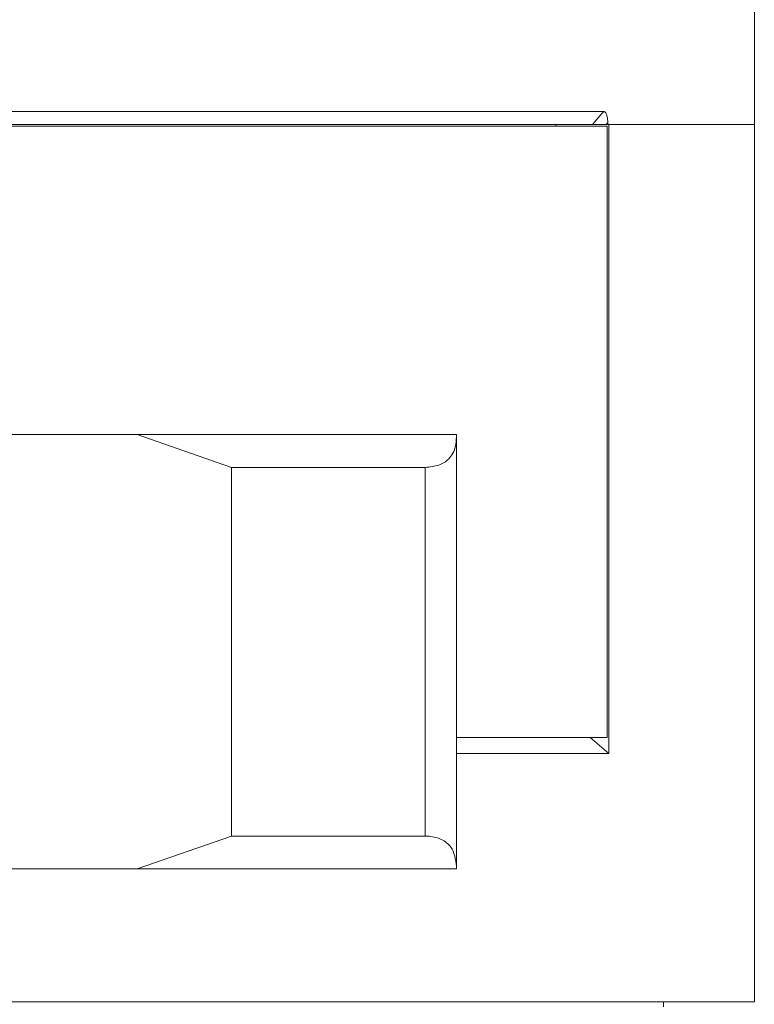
# Model space of a CAD drawing. Header units: inches. Extents: x -4.1 to 22.8, y -8.3 to 17.7.
# Tile 66 of 130: x 6 to 7.4, y 2.7 to 4.6. Entities that reach past the tile are written whole.
import ezdxf

# ---------------------------------------------------------------- set-up
doc = ezdxf.new("R2010")
doc.units = ezdxf.units.IN
doc.header["$MEASUREMENT"] = 0

msp = doc.modelspace()

# ---------------------------------------------------------------- linework, layer by layer
at = {"color": 7, "linetype": 'Continuous', "lineweight": 15}
for p, q in [((7.4267, 4.4082), (7.4267, 5.0332)), ((7.1422, 4.4332), (3.8361, 4.4332)), ((7.1208, 4.4082), (3.8576, 4.4082)), ((5.9267, 4.4052), (7.1487, 4.4052)), ((7.0517, 4.4052), (7.0517, 4.4082)), ((7.145, 4.4082), (7.1232, 4.4082)), ((7.1499, 4.412), (7.1466, 4.4082)), ((7.1499, 4.4082), (7.1466, 4.4082)), ((7.1487, 4.4052), (7.1487, 3.2512)), ((7.1499, 4.412), (7.1499, 4.4082)), ((7.1499, 4.4082), (7.4267, 4.4082)), ((7.1517, 4.4082), (7.4267, 4.4082)), ((7.1517, 4.4082), (7.1517, 3.2212)), ((7.4267, 2.7522), (7.4267, 4.4082)), ((4.717, 3.8232), (6.2613, 3.8232)), ((6.4391, 3.7612), (6.2613, 3.8232)), ((6.2613, 3.8232), (6.8642, 3.8232)), ((6.8642, 3.8232), (6.8642, 3.8181)), ((6.8642, 3.8181), (6.8642, 3.0083)), ((6.4391, 3.7612), (6.4391, 3.0652)), ((6.805, 3.7612), (6.4391, 3.7612)), ((6.805, 3.0652), (6.805, 3.7612)), ((7.1487, 3.2512), (6.8642, 3.2512)), ((7.1517, 3.2212), (6.8642, 3.2212)), ((6.2613, 3.0032), (6.4391, 3.0652)), ((6.4391, 3.0652), (6.805, 3.0652)), ((4.717, 3.0032), (6.2613, 3.0032)), ((6.8642, 3.0032), (6.2613, 3.0032)), ((6.8642, 3.0083), (6.8642, 3.0032)), ((3.5517, 2.7522), (7.4267, 2.7522)), ((7.2552, 2.7432), (7.2552, 2.7522))]:
    msp.add_line(p, q, dxfattribs=at)
at = {"color": 7, "linetype": 'Continuous', "lineweight": 15, "flags": 128}
msp.add_lwpolyline([(7.1208, 4.4082), (7.1389, 4.4294), (7.1422, 4.4332)], dxfattribs=at)
at = {"color": 7, "linetype": 'Continuous', "lineweight": 15}
for points, knots in [([(7.1499, 4.412), (7.1498, 4.4144), (7.1497, 4.4194), (7.1483, 4.4259), (7.1463, 4.4303), (7.1443, 4.4327), (7.1429, 4.433), (7.1422, 4.4332)], [0, 0, 0, 0, 0.251932, 0.525154, 0.721311, 0.860329, 1, 1, 1, 1]), ([(7.1208, 4.4082), (7.1213, 4.4082), (7.1227, 4.4082), (7.1261, 4.4082), (7.1313, 4.4082), (7.1387, 4.4082), (7.1437, 4.4082), (7.1466, 4.4082)], [0, 0, 0, 0, 0.098423, 0.239755, 0.417243, 0.65717, 1, 1, 1, 1]), ([(6.805, 3.7612), (6.8141, 3.7621), (6.8323, 3.7638), (6.8526, 3.7779), (6.8628, 3.7968), (6.8638, 3.8123), (6.8642, 3.8181)], [0, 0, 0, 0, 0.23821, 0.4754072, 0.8029901, 1, 1, 1, 1]), ([(6.8642, 3.0083), (6.8624, 3.0214), (6.8596, 3.042), (6.8377, 3.0596), (6.819, 3.0648), (6.8075, 3.0651), (6.805, 3.0652)], [0, 0, 0, 0, 0.449896, 0.709564, 0.934522, 1, 1, 1, 1])]:
    msp.add_open_spline(points, degree=3, knots=knots, dxfattribs=at)
msp.add_open_spline([(7.1166, 3.2512), (7.1283, 3.2412), (7.14, 3.2312), (7.1517, 3.2212)], degree=3, dxfattribs=at)

doc.saveas('drawing.dxf')
